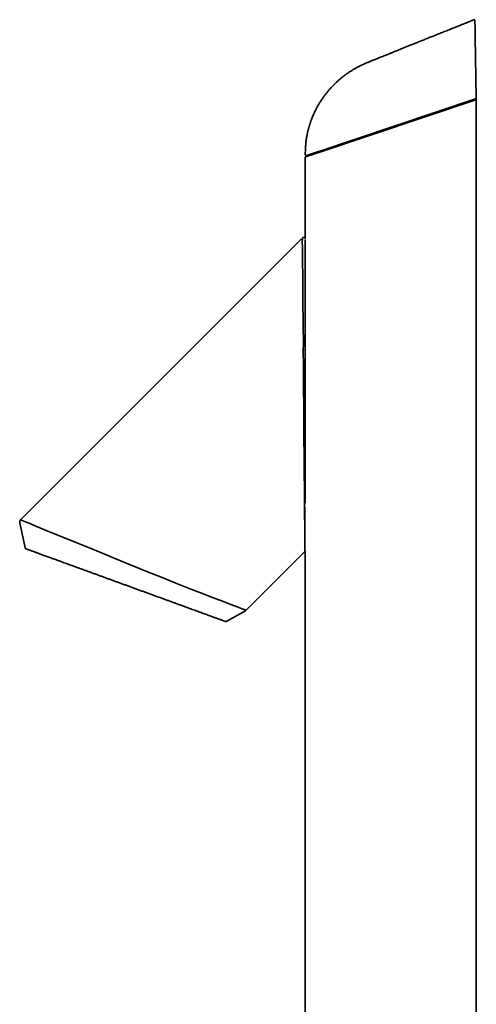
# Model space of a CAD drawing. Header units: millimetres. Extents: x 8 to 620, y 12 to 2359.
# Tile 6 of 8: x 32 to 171, y 2059 to 2359. Entities that reach past the tile are written whole.
import ezdxf

# ---------------------------------------------------------------- set-up
doc = ezdxf.new("R2010")
doc.units = ezdxf.units.MM

msp = doc.modelspace()

# ---------------------------------------------------------------- linework, layer by layer
at = {"color": 7, "linetype": 'Continuous', "lineweight": 35}
for p, q in [((170.91, 2335.07), (170.59, 2353.6)), ((170.71, 2334.74), (122.64, 2318.66)), ((170.92, 2334.49), (170.14, 2334.23)), ((170.92, 1184.25), (170.92, 2334.49)), ((170.14, 2334.23), (122.48, 2318.29)), ((170.79, 2334.45), (122.65, 2318.34)), ((170.77, 2334.45), (170.81, 2334.46)), ((119.02, 2317.13), (118.82, 2317.06)), ((118.82, 2317.06), (118.82, 2292.26)), ((118.84, 2317.81), (118.84, 2317.81)), ((122.48, 2318.29), (119.02, 2317.13)), ((117.84, 2292.28), (32.19, 2206.63)), ((118.82, 2292.26), (118.82, 2292.22)), ((33.6, 2198.12), (31.92, 2205.71)), ((100.83, 2179.13), (118.82, 2197.12)), ((118.82, 2197.12), (118.82, 1402.84)), ((100.61, 2178.97), (94.94, 2175.74))]:
    msp.add_line(p, q, dxfattribs=at)
at = {"color": 7, "linetype": 'Continuous', "lineweight": 35, "flags": 128}
for points in [[(170.71, 2334.74), (170.75, 2334.74), (170.79, 2334.75), (170.83, 2334.76), (170.86, 2334.78), (170.88, 2334.8), (170.9, 2334.82), (170.91, 2334.85), (170.92, 2334.87)], [(32.25, 2206.61), (32.48, 2206.51), (33.36, 2206.15), (34.8, 2205.56), (36.78, 2204.74), (39.26, 2203.72), (42.21, 2202.51), (45.57, 2201.13), (49.28, 2199.61), (53.31, 2197.96), (57.53, 2196.23), (61.91, 2194.44), (66.39, 2192.62), (70.83, 2190.82), (75.23, 2189.05), (79.47, 2187.36), (83.49, 2185.76), (87.24, 2184.29), (90.62, 2182.98), (93.61, 2181.83), (96.14, 2180.87), (98.15, 2180.12), (99.63, 2179.57), (100.52, 2179.24), (100.83, 2179.13), (100.83, 2179.13)]]:
    msp.add_lwpolyline(points, dxfattribs=at)
at = {"color": 7, "linetype": 'Continuous', "lineweight": 35}
for centre, radius, start, end in [((169.18, 2358.82), 1.09, 0.8551, 1.0741), ((170.73, 2335.48), 0.76, 265.2365, 284.6866), ((170.72, 2334.64), 0.2, 288.5, 1), ((32.9, 2205.92), 1, 135, 189.5898), ((34.09, 2198.23), 0.5, 192.5, 250), ((100.12, 2179.84), 1, 299.6705, 315), ((94.7, 2176.17), 0.5, 250, 299.6705)]:
    msp.add_arc(centre, radius, start, end, dxfattribs=at)
for points, knots in [([(169.74, 2358.65), (169.47, 2358.54), (168.66, 2358.21), (167.31, 2357.67), (165.72, 2357.03), (164.16, 2356.41), (162.65, 2355.8), (161.2, 2355.22), (159.82, 2354.67), (158.5, 2354.14), (157.22, 2353.63), (155.98, 2353.13), (154.77, 2352.65), (153.6, 2352.18), (152.47, 2351.72), (151.37, 2351.28), (150.31, 2350.86), (149.29, 2350.45), (148.31, 2350.06), (147.37, 2349.68), (146.47, 2349.31), (145.6, 2348.96), (144.76, 2348.62), (143.95, 2348.29), (143.17, 2347.98), (142.43, 2347.68), (141.65, 2347.37), (140.82, 2347.03), (139.9, 2346.67), (139.01, 2346.31), (138.14, 2345.95), (137.28, 2345.59), (136.42, 2345.2), (135.55, 2344.79), (134.68, 2344.35), (133.86, 2343.89), (133.07, 2343.42), (132.33, 2342.95), (131.59, 2342.45), (130.86, 2341.92), (130.15, 2341.37), (129.44, 2340.79), (128.75, 2340.19), (128.07, 2339.56), (127.4, 2338.9), (126.74, 2338.2), (126.09, 2337.47), (125.46, 2336.72), (124.87, 2335.95), (124.31, 2335.19), (123.8, 2334.44), (123.33, 2333.71), (122.9, 2333), (122.49, 2332.29), (122.12, 2331.59), (121.78, 2330.9), (121.47, 2330.23), (121.18, 2329.57), (120.96, 2329.04), (120.8, 2328.63), (120.69, 2328.34), (120.58, 2328.04), (120.48, 2327.76), (120.39, 2327.48), (120.3, 2327.21), (120.21, 2326.95), (120.14, 2326.73), (120.09, 2326.56), (120.05, 2326.42), (120.02, 2326.3), (119.99, 2326.21), (119.96, 2326.13), (119.95, 2326.07), (119.94, 2326.03), (119.93, 2325.99), (119.91, 2325.93), (119.89, 2325.85), (119.86, 2325.74), (119.82, 2325.6), (119.77, 2325.43), (119.72, 2325.22), (119.66, 2324.98), (119.6, 2324.71), (119.53, 2324.41), (119.45, 2324.07), (119.38, 2323.7), (119.3, 2323.3), (119.23, 2322.86), (119.16, 2322.39), (119.09, 2321.88), (119.03, 2321.33), (118.98, 2320.76), (118.93, 2320.14), (118.89, 2319.5), (118.87, 2318.82), (118.85, 2318.25), (118.84, 2317.91), (118.84, 2317.81)], [0, 0, 0, 0, 0.012255, 0.037341, 0.061796, 0.085621, 0.108816, 0.131382, 0.152084, 0.17223, 0.191822, 0.210858, 0.22934, 0.247266, 0.264638, 0.281455, 0.297718, 0.313428, 0.328322, 0.342688, 0.356526, 0.369831, 0.382822, 0.395251, 0.407123, 0.41844, 0.429211, 0.442949, 0.456918, 0.471137, 0.484064, 0.497217, 0.510614, 0.524273, 0.538164, 0.552245, 0.564614, 0.577127, 0.589782, 0.602581, 0.615523, 0.628373, 0.641367, 0.654514, 0.667825, 0.681558, 0.695482, 0.709578, 0.723459, 0.736912, 0.749692, 0.762039, 0.773967, 0.785488, 0.796814, 0.807737, 0.818264, 0.828389, 0.8381, 0.842714, 0.847224, 0.85163, 0.85593, 0.860124, 0.864211, 0.868158, 0.871664, 0.873981, 0.876006, 0.877738, 0.87918, 0.88033, 0.881189, 0.881643, 0.88213, 0.882978, 0.884191, 0.885799, 0.887874, 0.89042, 0.893436, 0.896923, 0.900881, 0.90531, 0.910211, 0.915585, 0.921434, 0.927761, 0.934569, 0.941859, 0.949632, 0.957885, 0.966614, 0.97582, 0.985504, 0.995665, 1, 1, 1, 1]), ([(170.17, 2358.81), (170.17, 2358.81), (170.16, 2358.81), (170.15, 2358.8), (170.13, 2358.8), (170.11, 2358.79), (170.08, 2358.77), (170.03, 2358.76), (169.99, 2358.74), (169.94, 2358.72), (169.88, 2358.7), (169.81, 2358.67), (169.76, 2358.66), (169.74, 2358.65)], [0, 0, 0, 0, 0.112908, 0.222954, 0.328662, 0.430045, 0.527116, 0.619891, 0.703446, 0.783214, 0.859214, 0.931468, 1, 1, 1, 1]), ([(169.74, 2358.65), (169.74, 2358.65), (169.74, 2358.65), (169.74, 2358.64), (169.74, 2358.63)], [0, 0, 0, 0, 0.000127, 1, 1, 1, 1]), ([(170.23, 2358.83), (170.24, 2358.84), (170.27, 2358.85), (170.32, 2358.85), (170.37, 2358.84), (170.42, 2358.81), (170.45, 2358.78), (170.48, 2358.74), (170.5, 2358.7), (170.5, 2358.67), (170.5, 2358.65)], [0, 0, 0, 0, 0.114604, 0.2406544, 0.3715832, 0.5023587, 0.6322858, 0.7614702, 0.8859717, 1, 1, 1, 1]), ([(170.23, 2358.83), (170.23, 2358.83), (170.23, 2358.83), (170.23, 2358.83), (170.23, 2358.83)], [0, 0, 0, 0, 0.296401, 1, 1, 1, 1]), ([(170.51, 2358), (170.51, 2358.07), (170.51, 2358.22), (170.51, 2358.39), (170.51, 2358.52), (170.5, 2358.61), (170.5, 2358.64), (170.5, 2358.65)], [0, 0, 0, 0, 0.199987, 0.399977, 0.599975, 0.799981, 1, 1, 1, 1]), ([(170.59, 2353.6), (170.59, 2353.65), (170.59, 2353.74), (170.59, 2353.87), (170.58, 2353.98), (170.58, 2354.09), (170.58, 2354.2), (170.58, 2354.32), (170.58, 2354.43), (170.57, 2354.63), (170.57, 2354.91), (170.56, 2355.28), (170.56, 2355.66), (170.55, 2356.03), (170.54, 2356.38), (170.54, 2356.67), (170.53, 2356.89), (170.53, 2357.08), (170.53, 2357.24), (170.52, 2357.4), (170.52, 2357.53), (170.52, 2357.65), (170.52, 2357.76), (170.52, 2357.85), (170.52, 2357.91), (170.52, 2357.95), (170.51, 2357.97), (170.51, 2357.98), (170.51, 2357.99), (170.51, 2358), (170.51, 2358)], [0, 0, 0, 0, 0.021693, 0.040125, 0.055298, 0.07043, 0.088451, 0.105828, 0.122575, 0.139491, 0.193849, 0.24995, 0.312799, 0.374889, 0.437841, 0.499867, 0.541164, 0.582792, 0.624951, 0.666554, 0.708183, 0.750017, 0.796264, 0.842981, 0.890387, 0.912483, 0.934149, 0.952265, 0.973883, 1, 1, 1, 1]), ([(170.66, 2334.73), (170.67, 2334.69), (170.68, 2334.64), (170.71, 2334.57), (170.73, 2334.52), (170.75, 2334.48), (170.77, 2334.45), (170.78, 2334.45), (170.79, 2334.45)], [0, 0, 0, 0, 0.2055376, 0.3418041, 0.5001435, 0.6528439, 0.7871851, 1, 1, 1, 1]), ([(170.92, 2335.03), (170.91, 2335), (170.91, 2334.96), (170.89, 2334.91), (170.88, 2334.88), (170.86, 2334.85), (170.84, 2334.82), (170.81, 2334.79), (170.76, 2334.76), (170.73, 2334.75), (170.71, 2334.74)], [0, 0, 0, 0, 0.2308, 0.313496, 0.399098, 0.487692, 0.583335, 0.700583, 0.839468, 1, 1, 1, 1]), ([(170.92, 2335.03), (170.92, 2335.04), (170.92, 2335.05), (170.91, 2335.07), (170.91, 2335.07)], [0, 0, 0, 0, 0.504536, 1, 1, 1, 1]), ([(170.92, 2334.87), (170.92, 2334.88), (170.92, 2334.91), (170.92, 2334.94), (170.92, 2334.96), (170.92, 2334.98), (170.92, 2334.99), (170.92, 2335)], [0, 0, 0, 0, 0.21668, 0.4329877, 0.664841, 0.8601624, 1, 1, 1, 1]), ([(170.92, 2334.75), (170.92, 2334.77), (170.92, 2334.81), (170.92, 2334.85), (170.92, 2334.87)], [0, 0, 0, 0, 0.478363, 1, 1, 1, 1]), ([(170.92, 2334.64), (170.92, 2334.64), (170.92, 2334.65), (170.92, 2334.67), (170.92, 2334.71), (170.92, 2334.73), (170.92, 2334.75)], [0, 0, 0, 0, 0.243275, 0.499305, 0.749394, 1, 1, 1, 1]), ([(118.84, 2317.81), (118.84, 2317.79), (118.84, 2317.74), (118.86, 2317.68), (118.89, 2317.62), (118.94, 2317.57), (119, 2317.53), (119.07, 2317.5), (119.14, 2317.5), (119.18, 2317.5), (119.2, 2317.51)], [0, 0, 0, 0, 0.113764, 0.236554, 0.366214, 0.499638, 0.633129, 0.762968, 0.885996, 1, 1, 1, 1]), ([(119.2, 2317.51), (119.2, 2317.51), (119.2, 2317.51), (119.23, 2317.52), (119.29, 2317.54), (119.37, 2317.56), (119.4, 2317.57)], [0, 0, 0, 0, 0.11997, 0.413313, 0.706656, 1, 1, 1, 1]), ([(119.2, 2317.51), (119.22, 2317.47), (119.24, 2317.42), (119.3, 2317.36), (119.35, 2317.33), (119.41, 2317.31), (119.49, 2317.3), (119.54, 2317.31), (119.58, 2317.32)], [0, 0, 0, 0, 0.239457, 0.368361, 0.5, 0.631639, 0.760543, 1, 1, 1, 1]), ([(119.4, 2317.57), (119.41, 2317.57), (119.41, 2317.58), (119.45, 2317.59), (119.5, 2317.61), (119.58, 2317.63), (119.67, 2317.66), (119.78, 2317.7), (119.9, 2317.74), (120, 2317.77), (120.05, 2317.79)], [0, 0, 0, 0, 0.126849, 0.25439, 0.381241, 0.508784, 0.630139, 0.752074, 0.875751, 1, 1, 1, 1]), ([(119.78, 2317.38), (119.75, 2317.37), (119.68, 2317.35), (119.61, 2317.33), (119.59, 2317.32), (119.58, 2317.32)], [0, 0, 0, 0, 0.333338, 0.666671, 1, 1, 1, 1]), ([(119.58, 2317.32), (119.58, 2317.32), (119.58, 2317.32), (119.61, 2317.33), (119.68, 2317.35), (119.75, 2317.37), (119.78, 2317.38)], [0, 0, 0, 0, 0.142666, 0.428441, 0.714218, 1, 1, 1, 1]), ([(122.65, 2318.34), (122.52, 2318.3), (122.26, 2318.21), (121.88, 2318.09), (121.55, 2317.98), (121.27, 2317.88), (121.04, 2317.8), (120.81, 2317.73), (120.61, 2317.66), (120.43, 2317.6), (120.26, 2317.54), (120.12, 2317.5), (120, 2317.46), (119.91, 2317.43), (119.84, 2317.4), (119.79, 2317.39), (119.79, 2317.39), (119.78, 2317.38)], [0, 0, 0, 0, 0.083707, 0.167183, 0.250155, 0.313403, 0.375922, 0.438081, 0.500253, 0.563108, 0.625697, 0.688177, 0.750319, 0.812737, 0.874787, 0.93752, 1, 1, 1, 1]), ([(122.65, 2318.34), (122.61, 2318.33), (122.54, 2318.31), (122.45, 2318.28), (122.36, 2318.25), (122.27, 2318.22), (122.18, 2318.19), (122.09, 2318.16), (121.95, 2318.11), (121.76, 2318.05), (121.52, 2317.97), (121.27, 2317.88), (121.03, 2317.8), (120.81, 2317.73), (120.61, 2317.66), (120.43, 2317.6), (120.26, 2317.55), (120.12, 2317.5), (120, 2317.46), (119.9, 2317.42), (119.84, 2317.4), (119.81, 2317.39), (119.8, 2317.39), (119.79, 2317.39), (119.79, 2317.39), (119.78, 2317.38)], [0, 0, 0, 0, 0.024486, 0.04473, 0.060733, 0.08046, 0.100523, 0.120028, 0.139492, 0.194018, 0.24988, 0.313903, 0.376756, 0.438799, 0.500402, 0.563124, 0.625396, 0.687634, 0.750257, 0.819949, 0.890748, 0.918322, 0.942862, 0.967368, 1, 1, 1, 1]), ([(120.04, 2317.79), (120.12, 2317.81), (120.27, 2317.86), (120.53, 2317.95), (120.83, 2318.05), (121.13, 2318.15), (121.43, 2318.25), (121.72, 2318.35), (122.02, 2318.45), (122.33, 2318.55), (122.54, 2318.62), (122.64, 2318.66)], [0, 0, 0, 0, 0.1241676, 0.2481182, 0.3729843, 0.4998738, 0.5994102, 0.6993749, 0.7997841, 0.8998138, 1, 1, 1, 1]), ([(118.82, 2292.26), (118.82, 2292.27), (118.82, 2292.27), (118.81, 2292.28), (118.81, 2292.29), (118.81, 2292.3), (118.81, 2292.3), (118.8, 2292.31), (118.8, 2292.31), (118.79, 2292.33), (118.77, 2292.37), (118.71, 2292.44), (118.61, 2292.52), (118.51, 2292.56), (118.44, 2292.58), (118.38, 2292.59), (118.3, 2292.59), (118.2, 2292.57), (118.11, 2292.52), (118.04, 2292.47), (118, 2292.44), (117.99, 2292.43)], [0, 0, 0, 0, 0.037171, 0.055112, 0.068463, 0.073567, 0.077779, 0.081334, 0.094771, 0.105465, 0.124854, 0.239741, 0.360894, 0.479646, 0.53406, 0.584756, 0.654206, 0.751923, 0.870548, 0.934605, 1, 1, 1, 1]), ([(118.73, 2197.29), (118.73, 2197.23), (118.75, 2196.95), (118.78, 2199.03), (118.72, 2202.38), (118.67, 2205.68), (118.64, 2207.97), (118.62, 2210.31), (118.6, 2212.64), (118.59, 2214.93), (118.57, 2217.43), (118.55, 2220.13), (118.52, 2223.04), (118.51, 2226.09), (118.45, 2228.99), (118.39, 2231.85), (118.5, 2235.12), (118.37, 2239.02), (118.41, 2242.96), (118.26, 2246.37), (118.33, 2249.16), (118.29, 2252.22), (118.28, 2255.12), (118.21, 2257.81), (118.32, 2260.49), (118.23, 2263.77), (118.17, 2267.54), (118.15, 2271.13), (118.12, 2274.28), (118.1, 2277), (118.09, 2279.41), (118.07, 2281.65), (118.03, 2285.28), (117.95, 2289.29), (117.94, 2292.15), (117.97, 2292.14), (117.98, 2292.13)], [0, 0, 0, 0, 0.020165, 0.08354, 0.151125, 0.174931, 0.199445, 0.224728, 0.244316, 0.264926, 0.286565, 0.30924, 0.332961, 0.357742, 0.382228, 0.401373, 0.42419, 0.45759, 0.490558, 0.512607, 0.534603, 0.553241, 0.581867, 0.600155, 0.615348, 0.644028, 0.677531, 0.706091, 0.733199, 0.758877, 0.779198, 0.80139, 0.825966, 0.895564, 0.960573, 1, 1, 1, 1]), ([(118.85, 2291.98), (118.85, 2291.9), (118.85, 2291.72), (118.85, 2290.64), (118.85, 2288.94), (118.85, 2286.68), (118.85, 2283.95), (118.85, 2280.83), (118.85, 2276.28), (118.85, 2269.96), (118.85, 2261.77), (118.85, 2253.21), (118.85, 2244.48), (118.85, 2235.74), (118.85, 2227.2), (118.85, 2219.07), (118.85, 2214.3), (118.85, 2211.97)], [0, 0, 0, 0, 0.0355119, 0.0794507, 0.1236238, 0.167223, 0.2120047, 0.2563025, 0.3003582, 0.3885237, 0.4763084, 0.5638876, 0.6519708, 0.7396259, 0.8276649, 0.915733, 1, 1, 1, 1]), ([(118.64, 2212.66), (118.64, 2212.12), (118.68, 2208.94), (118.74, 2205), (118.73, 2202.54), (118.73, 2201.65)], [0, 0, 0, 0, 0.116869, 0.682289, 1, 1, 1, 1]), ([(32.2, 2206.63), (32.17, 2206.59), (32.1, 2206.52), (32.04, 2206.42), (32, 2206.34), (31.98, 2206.29), (31.95, 2206.23), (31.93, 2206.14), (31.91, 2206.02), (31.9, 2205.87), (31.92, 2205.76), (31.93, 2205.7)], [0, 0, 0, 0, 0.156368, 0.285577, 0.355191, 0.410999, 0.457824, 0.551416, 0.67669, 0.831868, 1, 1, 1, 1]), ([(34.22, 2197.65), (34.17, 2197.67), (34.08, 2197.7), (33.99, 2197.74), (33.93, 2197.76), (33.92, 2197.76), (33.92, 2197.76)], [0, 0, 0, 0, 0.250255, 0.500136, 0.749949, 1, 1, 1, 1]), ([(34.47, 2197.56), (34.43, 2197.58), (34.33, 2197.61), (34.25, 2197.64), (34.22, 2197.65)], [0, 0, 0, 0, 0.499791, 1, 1, 1, 1]), ([(58.53, 2188.8), (58.2, 2188.92), (57.54, 2189.16), (56.55, 2189.52), (55.58, 2189.88), (54.61, 2190.23), (53.66, 2190.58), (52.72, 2190.92), (51.81, 2191.25), (50.91, 2191.58), (50.02, 2191.9), (49.14, 2192.22), (48.27, 2192.54), (47.42, 2192.85), (46.59, 2193.15), (45.78, 2193.44), (45, 2193.73), (44.24, 2194), (43.51, 2194.27), (42.79, 2194.53), (42.1, 2194.78), (41.42, 2195.03), (40.77, 2195.27), (40.15, 2195.49), (39.55, 2195.71), (38.98, 2195.92), (38.45, 2196.11), (37.94, 2196.3), (37.46, 2196.47), (37, 2196.64), (36.57, 2196.8), (36.17, 2196.94), (35.81, 2197.07), (35.47, 2197.19), (35.18, 2197.3), (34.91, 2197.4), (34.67, 2197.49), (34.54, 2197.53), (34.47, 2197.56)], [0, 0, 0, 0, 0.028103, 0.056216, 0.08437, 0.112598, 0.140765, 0.168295, 0.195825, 0.223383, 0.250999, 0.279038, 0.307024, 0.334987, 0.362958, 0.391002, 0.418512, 0.445952, 0.473352, 0.500741, 0.528686, 0.556601, 0.584516, 0.612462, 0.640475, 0.667971, 0.695446, 0.722928, 0.750447, 0.778542, 0.806528, 0.834437, 0.8623, 0.890148, 0.917514, 0.944925, 0.972411, 1, 1, 1, 1]), ([(69.88, 2184.67), (69.53, 2184.8), (68.83, 2185.05), (67.77, 2185.44), (66.71, 2185.83), (65.65, 2186.21), (64.59, 2186.6), (63.55, 2186.98), (62.53, 2187.35), (61.53, 2187.71), (60.53, 2188.08), (59.53, 2188.44), (58.87, 2188.68), (58.53, 2188.8)], [0, 0, 0, 0, 0.094155, 0.1878036, 0.2810602, 0.3740407, 0.4668619, 0.5596413, 0.6471869, 0.7348982, 0.8228731, 0.9112084, 1, 1, 1, 1]), ([(92.48, 2176.45), (92.35, 2176.5), (92.07, 2176.59), (91.62, 2176.76), (91.14, 2176.93), (90.62, 2177.12), (90.06, 2177.33), (89.47, 2177.54), (88.85, 2177.77), (88.19, 2178.01), (87.5, 2178.26), (86.78, 2178.52), (86.03, 2178.79), (85.26, 2179.08), (84.45, 2179.37), (83.63, 2179.67), (82.77, 2179.98), (81.89, 2180.3), (80.99, 2180.63), (80.06, 2180.97), (79.11, 2181.31), (78.14, 2181.66), (77.16, 2182.02), (76.16, 2182.39), (75.15, 2182.76), (74.12, 2183.13), (73.08, 2183.51), (72.03, 2183.89), (70.96, 2184.28), (70.24, 2184.54), (69.88, 2184.67)], [0, 0, 0, 0, 0.035804, 0.071486, 0.107092, 0.14267, 0.178266, 0.213927, 0.2497, 0.285367, 0.321106, 0.356965, 0.39292, 0.428724, 0.464399, 0.499991, 0.535582, 0.571255, 0.607058, 0.643009, 0.678866, 0.714607, 0.750279, 0.786048, 0.821708, 0.857304, 0.892885, 0.928497, 0.964186, 1, 1, 1, 1]), ([(94.52, 2175.7), (94.52, 2175.7), (94.51, 2175.71), (94.46, 2175.73), (94.37, 2175.76), (94.25, 2175.8), (94.09, 2175.86), (93.89, 2175.93), (93.67, 2176.01), (93.42, 2176.1), (93.14, 2176.21), (92.83, 2176.32), (92.6, 2176.4), (92.48, 2176.45)], [0, 0, 0, 0, 0.094121, 0.187756, 0.281016, 0.37401, 0.466852, 0.559654, 0.647219, 0.734942, 0.822918, 0.91124, 1, 1, 1, 1])]:
    msp.add_open_spline(points, degree=3, knots=knots, dxfattribs=at)
msp.add_open_spline([(118.82, 2265.23), (118.83, 2256.31), (118.84, 2238.48), (118.83, 2220.64), (118.82, 2211.73)], degree=3, dxfattribs=at)

doc.saveas('drawing.dxf')
